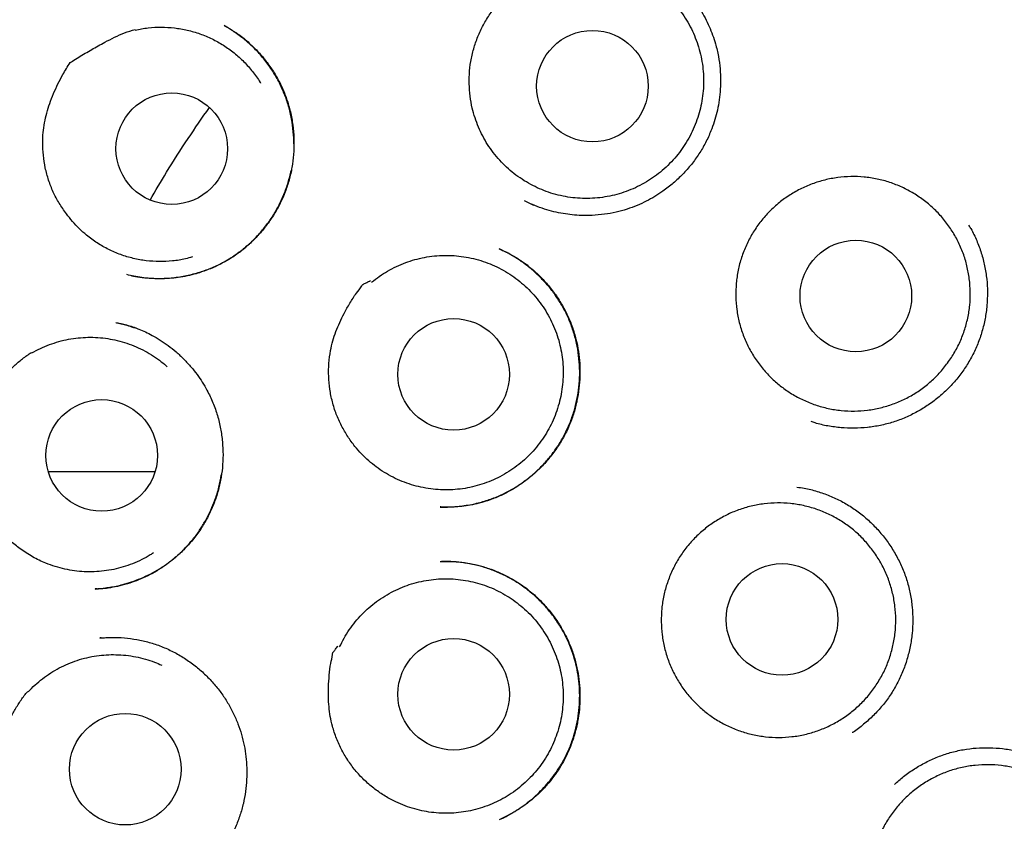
# Model space of a CAD drawing. Header units: millimetres. Extents: x 8 to 897, y 12 to 816.
# Tile 49 of 56: x 501.66 to 512.48, y 794.69 to 803.5. Entities that reach past the tile are written whole.
import ezdxf

# ---------------------------------------------------------------- set-up
doc = ezdxf.new("R2010")
doc.units = ezdxf.units.MM

msp = doc.modelspace()

# ---------------------------------------------------------------- linework, layer by layer
at = {"color": 7, "linetype": 'Continuous', "lineweight": 30}
for p, q in [((503.913, 803.431), (503.916, 803.429)), ((507.201, 801.513), (507.304, 801.464)), ((506.932, 800.978), (506.94, 800.974)), ((503.145, 798.531), (501.977, 798.531)), ((506.287, 798.146), (506.28, 798.146)), ((502.506, 797.246), (502.491, 797.245)), ((502.554, 796.706), (502.539, 796.706)), ((502.541, 796.705), (502.592, 796.708))]:
    msp.add_line(p, q, dxfattribs=at)
for centre, radius in [((514.129, 797.845), 16.35), ((514.129, 797.845), 16.174), ((507.952, 802.77), 0.613), ((503.331, 802.083), 0.613), ((510.845, 800.464), 0.613), ((506.427, 799.603), 0.613), ((502.561, 798.712), 0.613), ((510.034, 796.91), 0.613), ((506.427, 796.087), 0.613), ((502.82, 795.264), 0.613)]:
    msp.add_circle(centre, radius, dxfattribs=at)
for points, knots in [([(514.129, 815.697), (514.004, 815.696), (513.757, 815.695), (513.391, 815.683), (513.035, 815.664), (512.688, 815.639), (512.353, 815.608), (512.03, 815.572), (511.718, 815.532), (511.416, 815.488), (511.106, 815.438), (510.79, 815.38), (510.469, 815.316), (510.162, 815.249), (509.868, 815.179), (509.589, 815.108), (509.318, 815.035), (509.055, 814.96), (508.801, 814.883), (508.563, 814.807), (508.337, 814.731), (508.123, 814.656), (507.918, 814.582), (507.667, 814.487), (507.366, 814.367), (507.014, 814.219), (506.631, 814.048), (506.217, 813.85), (505.774, 813.622), (505.333, 813.38), (504.895, 813.124), (504.463, 812.854), (504.046, 812.578), (503.645, 812.295), (503.26, 812.008), (502.882, 811.711), (502.513, 811.404), (502.146, 811.082), (501.78, 810.743), (501.419, 810.387), (501.067, 810.021), (500.726, 809.644), (500.395, 809.257), (500.08, 808.868), (499.783, 808.477), (499.501, 808.086), (499.229, 807.688), (498.968, 807.282), (498.712, 806.862), (498.464, 806.425), (498.223, 805.974), (497.996, 805.517), (497.782, 805.053), (497.582, 804.584), (497.399, 804.12), (497.233, 803.66), (497.083, 803.206), (496.944, 802.749), (496.819, 802.288), (496.703, 801.813), (496.597, 801.326), (496.504, 800.825), (496.425, 800.321), (496.36, 799.814), (496.309, 799.304), (496.273, 798.804), (496.252, 798.313), (496.243, 797.833), (496.249, 797.354), (496.267, 796.874), (496.298, 796.386), (496.344, 795.888), (496.406, 795.382), (496.481, 794.878), (496.571, 794.376), (496.674, 793.876), (496.79, 793.389), (496.916, 792.915), (497.052, 792.454), (497.199, 791.997), (497.359, 791.545), (497.535, 791.088), (497.726, 790.628), (497.935, 790.165), (498.158, 789.707), (498.393, 789.255), (498.641, 788.81), (498.898, 788.378), (499.162, 787.96), (499.434, 787.554), (499.72, 787.152), (500.018, 786.755), (500.31, 786.388), (500.593, 786.05), (500.864, 785.74), (501.145, 785.435), (501.436, 785.132), (501.739, 784.832), (502.053, 784.534), (502.334, 784.282), (502.577, 784.072), (502.778, 783.903), (502.982, 783.736), (503.191, 783.571), (503.403, 783.407), (503.586, 783.271), (503.735, 783.162), (503.846, 783.083), (503.946, 783.012), (504.036, 782.948), (504.112, 782.896), (504.174, 782.852), (504.225, 782.817), (504.269, 782.787), (504.305, 782.763), (504.334, 782.743), (504.351, 782.732), (504.358, 782.727)], [0, 0, 0, 0, 0.008166, 0.016134, 0.023903, 0.031471, 0.038837, 0.045875, 0.052716, 0.059359, 0.065804, 0.073217, 0.080348, 0.087195, 0.093758, 0.100036, 0.106029, 0.112122, 0.117888, 0.12333, 0.128446, 0.133457, 0.138129, 0.142729, 0.150981, 0.159284, 0.167652, 0.178397, 0.189247, 0.200201, 0.211256, 0.222359, 0.233462, 0.243929, 0.254391, 0.264847, 0.275296, 0.285734, 0.296791, 0.30783, 0.318877, 0.329947, 0.341037, 0.352142, 0.362624, 0.373115, 0.383614, 0.394118, 0.404624, 0.415764, 0.426899, 0.438025, 0.449138, 0.460238, 0.471315, 0.481737, 0.492146, 0.502548, 0.512953, 0.523366, 0.534425, 0.545513, 0.556634, 0.567774, 0.57892, 0.590058, 0.600541, 0.610993, 0.621423, 0.631862, 0.642311, 0.653402, 0.664499, 0.675602, 0.686708, 0.697815, 0.70892, 0.719388, 0.72985, 0.740305, 0.750751, 0.761184, 0.77224, 0.783308, 0.794389, 0.805481, 0.816583, 0.827697, 0.838253, 0.848898, 0.85963, 0.870446, 0.881345, 0.89025, 0.899207, 0.908229, 0.917368, 0.926642, 0.936074, 0.945658, 0.951317, 0.957023, 0.962777, 0.968574, 0.974415, 0.980257, 0.983501, 0.98646, 0.989136, 0.991529, 0.993639, 0.995182, 0.996531, 0.997685, 0.998647, 0.999417, 1, 1, 1, 1]), ([(507.579, 804.074), (507.614, 804.082), (507.684, 804.097), (507.792, 804.109), (507.901, 804.113), (508.01, 804.107), (508.117, 804.092), (508.222, 804.069), (508.326, 804.036), (508.427, 803.995), (508.523, 803.945), (508.615, 803.888), (508.702, 803.823), (508.784, 803.75), (508.858, 803.671), (508.926, 803.587), (508.986, 803.496), (509.039, 803.401), (509.083, 803.302), (509.119, 803.2), (509.146, 803.094), (509.164, 802.987), (509.173, 802.879), (509.173, 802.771), (509.164, 802.662), (509.145, 802.554), (509.118, 802.449), (509.082, 802.347), (509.038, 802.248), (508.984, 802.152), (508.924, 802.062), (508.857, 801.978), (508.781, 801.898), (508.7, 801.826), (508.613, 801.761), (508.521, 801.703), (508.424, 801.653), (508.323, 801.612), (508.22, 801.579), (508.114, 801.555), (508.006, 801.54), (507.897, 801.534), (507.789, 801.538), (507.682, 801.55), (507.575, 801.572), (507.47, 801.602), (507.369, 801.642), (507.272, 801.689), (507.178, 801.745), (507.09, 801.808), (507.007, 801.878), (506.931, 801.955), (506.862, 802.039), (506.799, 802.128), (506.745, 802.222), (506.699, 802.32), (506.66, 802.422), (506.629, 802.536), (506.605, 802.661), (506.601, 802.751), (506.599, 802.796)], [0, 0, 0, 0, 0.016852, 0.033704, 0.051045, 0.068386, 0.085238, 0.10209, 0.119431, 0.136772, 0.153624, 0.170476, 0.187817, 0.205159, 0.22201, 0.238862, 0.256203, 0.273545, 0.290396, 0.307248, 0.32459, 0.341931, 0.358783, 0.375634, 0.392976, 0.410317, 0.427169, 0.444021, 0.461362, 0.478703, 0.495555, 0.512407, 0.529748, 0.547089, 0.563941, 0.580793, 0.598134, 0.615476, 0.632327, 0.649179, 0.66652, 0.683862, 0.700714, 0.717565, 0.734907, 0.752248, 0.7691, 0.785951, 0.803293, 0.820634, 0.837486, 0.854338, 0.871679, 0.88902, 0.905872, 0.922724, 0.940065, 0.957406, 0.978585, 1, 1, 1, 1]), ([(506.599, 802.796), (506.599, 802.843), (506.599, 802.937), (506.62, 803.077), (506.655, 803.215), (506.705, 803.348), (506.769, 803.475), (506.84, 803.585), (506.916, 803.678), (506.991, 803.756), (507.072, 803.829), (507.163, 803.901), (507.265, 803.97), (507.367, 804.036), (507.442, 804.067), (507.476, 804.093), (507.483, 804.093), (507.487, 804.093), (507.504, 804.094), (507.535, 804.095), (507.562, 804.095), (507.577, 804.096)], [0, 0, 0, 0, 0.080043, 0.160348, 0.240415, 0.32131, 0.402446, 0.483326, 0.54485, 0.606566, 0.668366, 0.730004, 0.804306, 0.878613, 0.935107, 0.946022, 0.946392, 0.947759, 0.953225, 0.97509, 1, 1, 1, 1]), ([(509.004, 803.791), (509.028, 803.762), (509.074, 803.705), (509.136, 803.614), (509.189, 803.521), (509.235, 803.427), (509.273, 803.332), (509.309, 803.223), (509.337, 803.099), (509.356, 802.963), (509.361, 802.833), (509.356, 802.708), (509.342, 802.592), (509.319, 802.482), (509.29, 802.377), (509.25, 802.266), (509.196, 802.147), (509.124, 802.024), (509.04, 801.908), (508.945, 801.801), (508.841, 801.703), (508.737, 801.622), (508.638, 801.557), (508.543, 801.504), (508.441, 801.457), (508.33, 801.416), (508.21, 801.383), (508.082, 801.36), (507.945, 801.348), (507.819, 801.348), (507.704, 801.358), (507.603, 801.373), (507.5, 801.396), (507.397, 801.428), (507.297, 801.465), (507.234, 801.496), (507.204, 801.511)], [0, 0, 0, 0, 0.027667, 0.05468, 0.081044, 0.10677, 0.13187, 0.156338, 0.191635, 0.225282, 0.257319, 0.287767, 0.316636, 0.343932, 0.37013, 0.396282, 0.431155, 0.466055, 0.500997, 0.535982, 0.570994, 0.606007, 0.632255, 0.658517, 0.68585, 0.714745, 0.745205, 0.777243, 0.81088, 0.846129, 0.870534, 0.895663, 0.921523, 0.948123, 0.975482, 1, 1, 1, 1]), ([(502.173, 801.368), (502.146, 801.406), (502.091, 801.481), (502.027, 801.606), (501.976, 801.736), (501.939, 801.872), (501.918, 802.01), (501.911, 802.14), (501.917, 802.26), (501.933, 802.368), (501.957, 802.475), (501.99, 802.582), (502.031, 802.689), (502.08, 802.795), (502.128, 802.886), (502.173, 802.964), (502.201, 803.008), (502.215, 803.029), (502.215, 803.03), (502.216, 803.03), (502.216, 803.03), (502.216, 803.03), (502.218, 803.032), (502.226, 803.036), (502.256, 803.056), (502.332, 803.103), (502.451, 803.173), (502.582, 803.246), (502.703, 803.308), (502.812, 803.358), (502.889, 803.382), (502.927, 803.393)], [0, 0, 0, 0, 0.054067, 0.108312, 0.162392, 0.216574, 0.270915, 0.325096, 0.367296, 0.409649, 0.452031, 0.49427, 0.539385, 0.584546, 0.62968, 0.659302, 0.688915, 0.689237, 0.68951, 0.689546, 0.689585, 0.68971, 0.69021, 0.692208, 0.700203, 0.732182, 0.796174, 0.86016, 0.906821, 0.953487, 1, 1, 1, 1]), ([(503.909, 803.434), (503.917, 803.43), (503.933, 803.421), (503.965, 803.403), (504.006, 803.378), (504.056, 803.345), (504.112, 803.304), (504.169, 803.256), (504.239, 803.191), (504.318, 803.108), (504.401, 803.002), (504.476, 802.886), (504.542, 802.762), (504.595, 802.628), (504.636, 802.488), (504.662, 802.344), (504.674, 802.199), (504.673, 802.054), (504.659, 801.913), (504.631, 801.774), (504.591, 801.64), (504.539, 801.513), (504.475, 801.392), (504.401, 801.278), (504.317, 801.17), (504.222, 801.068), (504.116, 800.975), (504, 800.89), (503.874, 800.816), (503.74, 800.755), (503.614, 800.712), (503.501, 800.684), (503.403, 800.666), (503.301, 800.655), (503.199, 800.652), (503.097, 800.656), (503.003, 800.666), (502.917, 800.68), (502.863, 800.692), (502.836, 800.699)], [0, 0, 0, 0, 0.006937, 0.015258, 0.027202, 0.041379, 0.057853, 0.075777, 0.093945, 0.12475, 0.15622, 0.188365, 0.221204, 0.254764, 0.289016, 0.323245, 0.357165, 0.390749, 0.423972, 0.456815, 0.489276, 0.52137, 0.553116, 0.584601, 0.616445, 0.648807, 0.681692, 0.715112, 0.749092, 0.783663, 0.818624, 0.842135, 0.865655, 0.888194, 0.913742, 0.937675, 0.960014, 0.980781, 1, 1, 1, 1]), ([(502.929, 803.386), (502.976, 803.396), (503.071, 803.414), (503.215, 803.421), (503.36, 803.413), (503.502, 803.388), (503.641, 803.348), (503.774, 803.292), (503.9, 803.221), (504.018, 803.137), (504.125, 803.04), (504.22, 802.931), (504.28, 802.85), (504.305, 802.805), (504.307, 802.802)], [0, 0, 0, 0, 0.0901854, 0.1806584, 0.2708439, 0.3610293, 0.4515023, 0.5416878, 0.6318732, 0.7223462, 0.8125316, 0.9027171, 0.9931901, 1, 1, 1, 1]), ([(504.672, 802.138), (504.671, 802.182), (504.668, 802.273), (504.649, 802.411), (504.616, 802.551), (504.569, 802.689), (504.507, 802.823), (504.432, 802.952), (504.343, 803.074), (504.253, 803.172), (504.171, 803.249), (504.105, 803.304), (504.044, 803.348), (503.991, 803.384), (503.947, 803.412), (503.919, 803.428), (503.907, 803.435)], [0, 0, 0, 0, 0.082966, 0.172866, 0.263816, 0.355885, 0.449162, 0.543786, 0.6395, 0.736065, 0.797673, 0.85218, 0.899617, 0.940028, 0.973462, 1, 1, 1, 1]), ([(503.093, 801.519), (503.153, 801.621), (503.286, 801.849), (503.503, 802.188), (503.665, 802.422), (503.744, 802.535)], [0, 0, 0, 0, 0.29461, 0.658262, 1, 1, 1, 1]), ([(502.888, 800.687), (502.896, 800.686), (502.918, 800.681), (502.957, 800.675), (503.008, 800.668), (503.068, 800.662), (503.136, 800.658), (503.235, 800.657), (503.362, 800.665), (503.511, 800.69), (503.656, 800.73), (503.794, 800.782), (503.924, 800.847), (504.046, 800.924), (504.158, 801.012), (504.26, 801.11), (504.352, 801.216), (504.434, 801.33), (504.505, 801.451), (504.564, 801.579), (504.612, 801.71), (504.632, 801.799), (504.643, 801.843)], [0, 0, 0, 0, 0.010648, 0.028923, 0.050937, 0.07671, 0.106264, 0.138973, 0.204583, 0.269458, 0.333541, 0.396782, 0.459163, 0.520705, 0.581446, 0.641538, 0.701567, 0.761631, 0.821739, 0.881906, 0.942168, 1, 1, 1, 1]), ([(509.925, 799.555), (509.891, 799.59), (509.824, 799.659), (509.738, 799.776), (509.664, 799.901), (509.606, 800.033), (509.562, 800.172), (509.535, 800.314), (509.524, 800.459), (509.529, 800.604), (509.549, 800.748), (509.587, 800.888), (509.64, 801.023), (509.707, 801.152), (509.789, 801.272), (509.883, 801.382), (509.989, 801.481), (510.106, 801.567), (510.231, 801.64), (510.364, 801.698), (510.503, 801.741), (510.645, 801.768), (510.79, 801.779), (510.935, 801.774), (511.079, 801.752), (511.219, 801.715), (511.354, 801.661), (511.482, 801.593), (511.602, 801.512), (511.711, 801.417), (511.81, 801.31), (511.896, 801.193), (511.968, 801.068), (512.026, 800.934), (512.068, 800.796), (512.094, 800.653), (512.105, 800.508), (512.099, 800.363), (512.077, 800.22), (512.038, 800.08), (511.985, 799.945), (511.916, 799.817), (511.834, 799.697), (511.739, 799.588), (511.632, 799.49), (511.515, 799.404), (511.389, 799.332), (511.255, 799.275), (511.116, 799.233), (510.974, 799.207), (510.829, 799.197), (510.684, 799.204), (510.54, 799.226), (510.401, 799.265), (510.266, 799.319), (510.141, 799.386), (510.026, 799.465), (509.959, 799.525), (509.925, 799.555)], [0, 0, 0, 0, 0.017879, 0.035815, 0.053694, 0.071573, 0.089509, 0.107388, 0.125266, 0.143202, 0.161081, 0.17896, 0.196896, 0.214775, 0.232654, 0.25059, 0.268469, 0.286348, 0.304284, 0.322163, 0.340041, 0.357977, 0.375856, 0.393735, 0.411671, 0.42955, 0.447429, 0.465365, 0.483244, 0.501123, 0.519059, 0.536938, 0.554816, 0.572752, 0.590631, 0.60851, 0.626446, 0.644325, 0.662204, 0.68014, 0.698019, 0.715898, 0.733834, 0.751713, 0.769591, 0.787527, 0.805406, 0.823285, 0.841221, 0.8591, 0.876979, 0.894915, 0.912794, 0.930673, 0.948609, 0.966488, 0.983244, 1, 1, 1, 1]), ([(503.557, 800.894), (503.532, 800.886), (503.461, 800.865), (503.339, 800.847), (503.195, 800.84), (503.05, 800.849), (502.908, 800.875), (502.769, 800.916), (502.637, 800.973), (502.511, 801.045), (502.404, 801.123), (502.314, 801.203), (502.239, 801.282), (502.195, 801.339), (502.173, 801.368)], [0, 0, 0, 0, 0.050254, 0.14305, 0.235552, 0.328054, 0.42085, 0.513352, 0.605854, 0.69865, 0.791152, 0.860726, 0.930426, 1, 1, 1, 1]), ([(512.084, 801.243), (512.092, 801.23), (512.127, 801.176), (512.174, 801.074), (512.226, 800.937), (512.262, 800.795), (512.285, 800.651), (512.293, 800.505), (512.287, 800.359), (512.267, 800.215), (512.233, 800.074), (512.186, 799.937), (512.125, 799.805), (512.052, 799.68), (511.966, 799.563), (511.869, 799.454), (511.762, 799.356), (511.646, 799.268), (511.522, 799.191), (511.392, 799.127), (511.256, 799.076), (511.115, 799.04), (510.972, 799.017), (510.827, 799.009), (510.682, 799.014), (510.538, 799.034), (510.428, 799.058), (510.368, 799.079), (510.353, 799.084)], [0, 0, 0, 0, 0.012727, 0.053462, 0.094329, 0.13527, 0.176061, 0.216748, 0.257361, 0.297917, 0.338426, 0.378901, 0.419371, 0.459868, 0.500407, 0.540998, 0.581625, 0.622259, 0.662867, 0.703425, 0.74393, 0.784401, 0.824868, 0.865363, 0.905901, 0.946491, 0.987138, 1, 1, 1, 1]), ([(505.525, 800.615), (505.553, 800.637), (505.61, 800.682), (505.701, 800.739), (505.798, 800.79), (505.899, 800.832), (506.001, 800.865), (506.107, 800.89), (506.215, 800.905), (506.324, 800.912), (506.432, 800.909), (506.539, 800.897), (506.646, 800.876), (506.751, 800.846), (506.852, 800.808), (506.949, 800.761), (507.044, 800.705), (507.133, 800.642), (507.215, 800.572), (507.292, 800.496), (507.362, 800.413), (507.425, 800.324), (507.48, 800.23), (507.527, 800.133), (507.566, 800.031), (507.596, 799.926), (507.617, 799.819), (507.629, 799.712), (507.632, 799.603), (507.625, 799.493), (507.61, 799.386), (507.586, 799.281), (507.552, 799.177), (507.51, 799.076), (507.46, 798.98), (507.403, 798.888), (507.337, 798.801), (507.264, 798.72), (507.185, 798.646), (507.1, 798.578), (507.009, 798.518), (506.913, 798.465), (506.815, 798.421), (506.712, 798.386), (506.607, 798.359), (506.499, 798.341), (506.391, 798.333), (506.283, 798.333), (506.175, 798.343), (506.067, 798.362), (505.963, 798.389), (505.861, 798.425), (505.761, 798.471), (505.666, 798.524), (505.577, 798.585), (505.493, 798.653), (505.414, 798.728), (505.336, 798.817), (505.261, 798.92), (505.218, 798.999), (505.196, 799.039)], [0, 0, 0, 0, 0.016852, 0.033704, 0.051045, 0.068386, 0.085238, 0.10209, 0.119431, 0.136772, 0.153624, 0.170476, 0.187817, 0.205159, 0.22201, 0.238862, 0.256203, 0.273545, 0.290396, 0.307248, 0.32459, 0.341931, 0.358783, 0.375634, 0.392976, 0.410317, 0.427169, 0.444021, 0.461362, 0.478703, 0.495555, 0.512407, 0.529748, 0.547089, 0.563941, 0.580793, 0.598134, 0.615476, 0.632327, 0.649179, 0.66652, 0.683862, 0.700714, 0.717565, 0.734907, 0.752248, 0.7691, 0.785951, 0.803293, 0.820634, 0.837486, 0.854338, 0.871679, 0.88902, 0.905872, 0.922724, 0.940065, 0.957406, 0.978585, 1, 1, 1, 1]), ([(506.28, 798.145), (506.285, 798.145), (506.298, 798.145), (506.325, 798.145), (506.362, 798.145), (506.413, 798.147), (506.474, 798.152), (506.546, 798.161), (506.646, 798.177), (506.767, 798.207), (506.902, 798.256), (507.031, 798.317), (507.151, 798.389), (507.263, 798.472), (507.366, 798.563), (507.459, 798.663), (507.542, 798.769), (507.615, 798.883), (507.678, 799.003), (507.729, 799.129), (507.769, 799.26), (507.796, 799.395), (507.811, 799.532), (507.813, 799.671), (507.802, 799.81), (507.778, 799.948), (507.742, 800.083), (507.693, 800.212), (507.633, 800.334), (507.564, 800.447), (507.487, 800.552), (507.403, 800.647), (507.314, 800.734), (507.22, 800.81), (507.124, 800.877), (507.027, 800.935), (506.961, 800.966), (506.929, 800.981)], [0, 0, 0, 0, 0.00412, 0.010032, 0.019588, 0.031874, 0.046913, 0.064711, 0.085242, 0.120859, 0.156033, 0.190783, 0.225135, 0.259115, 0.292731, 0.325987, 0.358888, 0.391688, 0.424768, 0.458135, 0.491595, 0.525156, 0.558858, 0.592727, 0.626788, 0.661065, 0.695382, 0.729183, 0.762318, 0.794734, 0.82647, 0.857553, 0.888002, 0.917764, 0.946359, 0.973752, 1, 1, 1, 1]), ([(506.937, 800.977), (506.942, 800.975), (506.954, 800.97), (506.979, 800.959), (507.013, 800.943), (507.058, 800.92), (507.11, 800.89), (507.17, 800.851), (507.251, 800.793), (507.346, 800.712), (507.447, 800.607), (507.537, 800.495), (507.615, 800.376), (507.68, 800.251), (507.733, 800.122), (507.773, 799.989), (507.8, 799.855), (507.814, 799.721), (507.816, 799.585), (507.806, 799.449), (507.784, 799.314), (507.75, 799.181), (507.703, 799.05), (507.643, 798.924), (507.571, 798.804), (507.487, 798.69), (507.393, 798.585), (507.29, 798.49), (507.181, 798.406), (507.067, 798.333), (506.95, 798.272), (506.83, 798.223), (506.716, 798.188), (506.612, 798.165), (506.52, 798.151), (506.435, 798.144), (506.357, 798.142), (506.31, 798.144), (506.287, 798.144)], [0, 0, 0, 0, 0.004796, 0.011179, 0.02105, 0.033406, 0.048282, 0.065703, 0.085686, 0.121496, 0.156957, 0.192053, 0.226793, 0.261191, 0.295277, 0.329037, 0.362273, 0.395159, 0.428176, 0.461369, 0.494743, 0.528307, 0.562073, 0.596067, 0.630308, 0.664809, 0.699458, 0.733622, 0.767185, 0.800122, 0.832419, 0.864077, 0.895109, 0.919481, 0.942459, 0.963493, 0.982646, 1, 1, 1, 1]), ([(505.196, 799.039), (505.176, 799.081), (505.135, 799.166), (505.093, 799.301), (505.065, 799.44), (505.052, 799.581), (505.055, 799.724), (505.072, 799.854), (505.099, 799.971), (505.133, 800.074), (505.175, 800.174), (505.226, 800.279), (505.287, 800.385), (505.35, 800.489), (505.405, 800.549), (505.424, 800.587), (505.43, 800.591), (505.434, 800.593), (505.449, 800.601), (505.476, 800.615), (505.5, 800.627), (505.513, 800.634)], [0, 0, 0, 0, 0.080043, 0.160348, 0.240415, 0.32131, 0.402446, 0.483326, 0.54485, 0.606566, 0.668366, 0.730004, 0.804306, 0.878613, 0.935107, 0.946022, 0.946392, 0.947759, 0.953225, 0.97509, 1, 1, 1, 1]), ([(502.725, 800.171), (502.742, 800.168), (502.777, 800.161), (502.836, 800.146), (502.902, 800.127), (502.971, 800.1), (503.044, 800.069), (503.122, 800.029), (503.206, 799.98), (503.294, 799.92), (503.38, 799.85), (503.465, 799.771), (503.542, 799.688), (503.609, 799.602), (503.667, 799.517), (503.727, 799.414), (503.785, 799.293), (503.835, 799.151), (503.869, 799.007), (503.889, 798.863), (503.896, 798.719), (503.889, 798.578), (503.869, 798.439), (503.837, 798.303), (503.791, 798.171), (503.732, 798.041), (503.66, 797.917), (503.575, 797.798), (503.477, 797.687), (503.375, 797.591), (503.272, 797.511), (503.172, 797.445), (503.07, 797.389), (502.97, 797.344), (502.867, 797.307), (502.764, 797.278), (502.676, 797.261), (502.612, 797.251), (502.57, 797.247), (502.532, 797.245), (502.512, 797.245), (502.503, 797.244)], [0, 0, 0, 0, 0.01331, 0.027934, 0.044086, 0.061756, 0.080252, 0.099452, 0.123428, 0.148434, 0.174476, 0.201557, 0.229679, 0.253853, 0.277992, 0.301899, 0.337339, 0.372306, 0.406811, 0.440854, 0.474417, 0.507472, 0.539996, 0.57233, 0.60506, 0.638209, 0.671799, 0.705856, 0.740393, 0.775417, 0.803797, 0.832406, 0.859782, 0.885444, 0.909285, 0.936486, 0.960851, 0.971975, 0.982078, 0.991282, 1, 1, 1, 1]), ([(502.716, 800.172), (502.756, 800.164), (502.821, 800.15), (502.884, 800.127), (502.907, 800.119)], [0, 0, 0, 0, 0.624762, 1, 1, 1, 1]), ([(502.958, 800.101), (502.955, 800.102), (502.938, 800.11), (502.921, 800.115), (502.907, 800.119)], [0, 0, 0, 0, 0.2039116, 1, 1, 1, 1]), ([(501.793, 799.839), (501.824, 799.856), (501.887, 799.89), (501.987, 799.931), (502.09, 799.965), (502.196, 799.99), (502.303, 800.005), (502.411, 800.012), (502.519, 800.009), (502.628, 799.997), (502.733, 799.976), (502.837, 799.946), (502.939, 799.907), (503.037, 799.86), (503.13, 799.805), (503.212, 799.747), (503.26, 799.705), (503.282, 799.686)], [0, 0, 0, 0, 0.06674, 0.133481, 0.20216, 0.27084, 0.33758, 0.404321, 0.473, 0.54168, 0.60842, 0.675161, 0.74384, 0.81252, 0.87926, 0.946001, 1, 1, 1, 1]), ([(501.665, 797.687), (501.628, 797.715), (501.554, 797.772), (501.456, 797.872), (501.369, 797.981), (501.294, 798.1), (501.232, 798.226), (501.188, 798.348), (501.159, 798.464), (501.141, 798.572), (501.133, 798.682), (501.133, 798.794), (501.141, 798.908), (501.156, 799.023), (501.176, 799.125), (501.195, 799.213), (501.209, 799.262), (501.216, 799.287), (501.216, 799.288), (501.216, 799.288), (501.217, 799.288), (501.217, 799.289), (501.218, 799.29), (501.224, 799.297), (501.248, 799.325), (501.307, 799.392), (501.399, 799.494), (501.503, 799.603), (501.6, 799.697), (501.69, 799.777), (501.756, 799.822), (501.789, 799.845)], [0, 0, 0, 0, 0.054067, 0.108312, 0.162392, 0.216574, 0.270915, 0.325096, 0.367296, 0.409649, 0.452031, 0.49427, 0.539385, 0.584546, 0.62968, 0.659302, 0.688915, 0.689237, 0.68951, 0.689546, 0.689585, 0.68971, 0.69021, 0.692208, 0.700203, 0.732182, 0.796174, 0.86016, 0.906821, 0.953487, 1, 1, 1, 1]), ([(502.491, 797.244), (502.498, 797.245), (502.513, 797.246), (502.546, 797.249), (502.592, 797.255), (502.653, 797.264), (502.721, 797.276), (502.802, 797.295), (502.892, 797.322), (502.993, 797.36), (503.096, 797.408), (503.199, 797.466), (503.301, 797.535), (503.399, 797.616), (503.49, 797.705), (503.572, 797.8), (503.645, 797.901), (503.708, 798.004), (503.761, 798.11), (503.81, 798.23), (503.851, 798.359), (503.867, 798.453), (503.875, 798.497)], [0, 0, 0, 0, 0.011063, 0.02448, 0.04948, 0.08073, 0.115785, 0.152284, 0.203173, 0.25659, 0.312515, 0.370943, 0.43189, 0.495304, 0.558731, 0.620981, 0.68206, 0.741972, 0.800721, 0.858323, 0.933372, 1, 1, 1, 1]), ([(510.198, 798.364), (510.225, 798.36), (510.3, 798.351), (510.42, 798.319), (510.557, 798.271), (510.689, 798.21), (510.813, 798.135), (510.929, 798.049), (511.037, 797.951), (511.134, 797.843), (511.221, 797.727), (511.297, 797.602), (511.36, 797.47), (511.41, 797.333), (511.445, 797.19), (511.466, 797.046), (511.473, 796.9), (511.466, 796.755), (511.444, 796.611), (511.409, 796.47), (511.361, 796.333), (511.299, 796.202), (511.225, 796.077), (511.138, 795.961), (511.04, 795.853), (510.931, 795.756), (510.853, 795.694), (510.809, 795.667), (510.806, 795.666)], [0, 0, 0, 0, 0.022789, 0.063411, 0.103986, 0.14451, 0.185002, 0.225478, 0.265977, 0.306516, 0.347108, 0.387763, 0.428504, 0.469375, 0.510328, 0.551132, 0.59183, 0.632454, 0.673021, 0.71354, 0.754024, 0.794502, 0.835008, 0.875555, 0.916153, 0.956789, 0.997432, 1, 1, 1, 1]), ([(509.099, 795.977), (509.065, 796.012), (508.998, 796.081), (508.913, 796.199), (508.841, 796.325), (508.783, 796.458), (508.741, 796.597), (508.715, 796.74), (508.705, 796.884), (508.711, 797.029), (508.733, 797.173), (508.772, 797.313), (508.826, 797.448), (508.894, 797.576), (508.977, 797.695), (509.072, 797.804), (509.179, 797.902), (509.297, 797.987), (509.423, 798.059), (509.556, 798.116), (509.695, 798.157), (509.838, 798.183), (509.983, 798.193), (510.128, 798.186), (510.271, 798.163), (510.411, 798.124), (510.545, 798.07), (510.673, 798), (510.792, 797.918), (510.901, 797.822), (510.998, 797.714), (511.083, 797.597), (511.154, 797.47), (511.211, 797.336), (511.252, 797.197), (511.277, 797.054), (511.286, 796.909), (511.279, 796.764), (511.255, 796.621), (511.216, 796.481), (511.161, 796.347), (511.092, 796.22), (511.008, 796.101), (510.912, 795.992), (510.804, 795.895), (510.686, 795.811), (510.56, 795.74), (510.426, 795.684), (510.287, 795.643), (510.144, 795.619), (509.999, 795.61), (509.854, 795.618), (509.711, 795.642), (509.571, 795.682), (509.437, 795.737), (509.313, 795.806), (509.199, 795.885), (509.132, 795.946), (509.099, 795.977)], [0, 0, 0, 0, 0.017879, 0.035815, 0.053694, 0.071573, 0.089509, 0.107388, 0.125266, 0.143202, 0.161081, 0.17896, 0.196896, 0.214775, 0.232654, 0.25059, 0.268469, 0.286348, 0.304284, 0.322163, 0.340041, 0.357977, 0.375856, 0.393735, 0.411671, 0.42955, 0.447429, 0.465365, 0.483244, 0.501123, 0.519059, 0.536938, 0.554816, 0.572752, 0.590631, 0.60851, 0.626446, 0.644325, 0.662204, 0.68014, 0.698019, 0.715898, 0.733834, 0.751713, 0.769591, 0.787527, 0.805406, 0.823285, 0.841221, 0.8591, 0.876979, 0.894915, 0.912794, 0.930673, 0.948609, 0.966488, 0.983244, 1, 1, 1, 1]), ([(503.129, 797.641), (503.117, 797.633), (503.077, 797.606), (503.001, 797.565), (502.901, 797.521), (502.798, 797.485), (502.694, 797.459), (502.587, 797.441), (502.479, 797.432), (502.37, 797.433), (502.263, 797.442), (502.156, 797.461), (502.051, 797.489), (501.957, 797.523), (501.874, 797.559), (501.802, 797.597), (501.732, 797.639), (501.688, 797.671), (501.665, 797.687)], [0, 0, 0, 0, 0.026205, 0.094663, 0.165109, 0.235556, 0.304014, 0.372471, 0.442918, 0.513365, 0.581822, 0.65028, 0.720727, 0.791173, 0.842959, 0.894744, 0.947372, 1, 1, 1, 1]), ([(506.28, 797.545), (506.288, 797.546), (506.305, 797.546), (506.34, 797.548), (506.385, 797.548), (506.44, 797.546), (506.502, 797.54), (506.567, 797.531), (506.65, 797.516), (506.751, 797.491), (506.87, 797.451), (506.991, 797.398), (507.113, 797.331), (507.231, 797.25), (507.342, 797.156), (507.442, 797.053), (507.531, 796.942), (507.609, 796.824), (507.674, 796.702), (507.728, 796.575), (507.768, 796.446), (507.796, 796.315), (507.812, 796.185), (507.817, 796.053), (507.81, 795.921), (507.791, 795.789), (507.76, 795.656), (507.717, 795.526), (507.665, 795.407), (507.606, 795.299), (507.543, 795.204), (507.472, 795.113), (507.396, 795.028), (507.309, 794.947), (507.215, 794.872), (507.116, 794.806), (507.02, 794.752), (506.957, 794.723), (506.927, 794.709)], [0, 0, 0, 0, 0.007026, 0.0152, 0.026804, 0.040588, 0.055982, 0.071974, 0.088554, 0.117478, 0.148009, 0.18014, 0.213878, 0.249173, 0.284622, 0.319625, 0.35419, 0.388324, 0.422038, 0.455357, 0.488304, 0.5207, 0.552516, 0.58422, 0.616342, 0.648892, 0.681872, 0.715293, 0.749172, 0.776629, 0.804402, 0.832501, 0.860697, 0.887635, 0.919209, 0.948451, 0.975371, 1, 1, 1, 1]), ([(506.938, 794.713), (506.951, 794.719), (506.981, 794.733), (507.028, 794.759), (507.089, 794.794), (507.162, 794.84), (507.24, 794.897), (507.315, 794.959), (507.385, 795.025), (507.454, 795.1), (507.522, 795.183), (507.59, 795.282), (507.654, 795.394), (507.711, 795.52), (507.754, 795.649), (507.786, 795.779), (507.805, 795.91), (507.813, 796.04), (507.81, 796.169), (507.795, 796.296), (507.77, 796.422), (507.734, 796.546), (507.686, 796.669), (507.626, 796.788), (507.554, 796.904), (507.471, 797.014), (507.376, 797.117), (507.27, 797.213), (507.154, 797.299), (507.029, 797.374), (506.9, 797.435), (506.77, 797.482), (506.642, 797.515), (506.518, 797.536), (506.401, 797.547), (506.326, 797.546), (506.292, 797.545)], [0, 0, 0, 0, 0.01112, 0.025106, 0.039555, 0.062978, 0.088668, 0.110861, 0.134515, 0.159636, 0.18623, 0.213739, 0.247883, 0.281752, 0.31517, 0.348096, 0.380574, 0.412635, 0.4443, 0.475589, 0.506775, 0.538529, 0.570912, 0.603786, 0.637141, 0.671013, 0.705427, 0.74041, 0.775989, 0.812125, 0.847486, 0.881432, 0.913882, 0.944882, 0.974456, 1, 1, 1, 1]), ([(505.175, 796.608), (505.191, 796.64), (505.222, 796.704), (505.28, 796.796), (505.345, 796.884), (505.418, 796.965), (505.496, 797.04), (505.58, 797.108), (505.671, 797.168), (505.766, 797.222), (505.865, 797.266), (505.966, 797.302), (506.072, 797.329), (506.18, 797.348), (506.287, 797.357), (506.395, 797.357), (506.504, 797.348), (506.612, 797.33), (506.716, 797.303), (506.818, 797.267), (506.918, 797.222), (507.014, 797.169), (507.103, 797.109), (507.188, 797.042), (507.267, 796.967), (507.34, 796.885), (507.405, 796.798), (507.462, 796.707), (507.512, 796.609), (507.554, 796.508), (507.587, 796.405), (507.611, 796.3), (507.626, 796.191), (507.632, 796.082), (507.628, 795.974), (507.616, 795.866), (507.595, 795.759), (507.564, 795.654), (507.525, 795.553), (507.478, 795.456), (507.422, 795.362), (507.359, 795.273), (507.289, 795.191), (507.212, 795.115), (507.129, 795.044), (507.039, 794.982), (506.946, 794.927), (506.848, 794.881), (506.746, 794.842), (506.641, 794.813), (506.535, 794.792), (506.428, 794.781), (506.319, 794.778), (506.21, 794.785), (506.103, 794.801), (505.998, 794.826), (505.894, 794.86), (505.785, 794.906), (505.673, 794.966), (505.599, 795.018), (505.563, 795.045)], [0, 0, 0, 0, 0.016852, 0.033704, 0.051045, 0.068386, 0.085238, 0.10209, 0.119431, 0.136772, 0.153624, 0.170476, 0.187817, 0.205159, 0.22201, 0.238862, 0.256203, 0.273545, 0.290396, 0.307248, 0.32459, 0.341931, 0.358783, 0.375634, 0.392976, 0.410317, 0.427169, 0.444021, 0.461362, 0.478703, 0.495555, 0.512407, 0.529748, 0.547089, 0.563941, 0.580793, 0.598134, 0.615476, 0.632327, 0.649179, 0.66652, 0.683862, 0.700714, 0.717565, 0.734907, 0.752248, 0.7691, 0.785951, 0.803293, 0.820634, 0.837486, 0.854338, 0.871679, 0.88902, 0.905872, 0.922724, 0.940065, 0.957406, 0.978585, 1, 1, 1, 1]), ([(502.54, 796.706), (502.585, 796.709), (502.675, 796.715), (502.811, 796.709), (502.948, 796.691), (503.084, 796.66), (503.218, 796.615), (503.348, 796.556), (503.472, 796.485), (503.588, 796.402), (503.693, 796.311), (503.788, 796.212), (503.872, 796.107), (503.946, 795.996), (504.008, 795.882), (504.059, 795.765), (504.099, 795.645), (504.128, 795.525), (504.147, 795.402), (504.156, 795.277), (504.155, 795.149), (504.143, 795.018), (504.119, 794.887), (504.082, 794.756), (504.032, 794.626), (503.969, 794.5), (503.892, 794.378), (503.804, 794.264), (503.707, 794.161), (503.605, 794.072), (503.502, 793.997), (503.399, 793.935), (503.3, 793.884), (503.234, 793.858), (503.203, 793.846)], [0, 0, 0, 0, 0.031962, 0.064215, 0.09678, 0.129678, 0.162948, 0.19657, 0.230302, 0.263591, 0.296289, 0.328412, 0.359969, 0.390969, 0.421426, 0.451362, 0.480789, 0.509713, 0.538478, 0.567872, 0.597913, 0.628582, 0.659859, 0.691732, 0.724204, 0.75729, 0.791014, 0.825352, 0.858775, 0.890552, 0.920684, 0.949184, 0.976073, 1, 1, 1, 1]), ([(505.563, 795.045), (505.526, 795.074), (505.453, 795.133), (505.356, 795.237), (505.271, 795.349), (505.198, 795.471), (505.138, 795.601), (505.097, 795.726), (505.071, 795.843), (505.057, 795.95), (505.051, 796.059), (505.051, 796.175), (505.061, 796.297), (505.072, 796.418), (505.095, 796.496), (505.096, 796.539), (505.1, 796.545), (505.103, 796.548), (505.113, 796.562), (505.131, 796.586), (505.148, 796.608), (505.156, 796.62)], [0, 0, 0, 0, 0.080043, 0.160348, 0.240415, 0.32131, 0.402446, 0.483326, 0.54485, 0.606566, 0.668366, 0.730004, 0.804306, 0.878613, 0.935107, 0.946022, 0.946392, 0.947759, 0.953225, 0.97509, 1, 1, 1, 1]), ([(501.753, 796.114), (501.778, 796.14), (501.828, 796.191), (501.911, 796.26), (502, 796.323), (502.094, 796.377), (502.192, 796.423), (502.293, 796.461), (502.397, 796.491), (502.504, 796.511), (502.612, 796.522), (502.719, 796.524), (502.828, 796.517), (502.936, 796.501), (503.041, 796.476), (503.136, 796.445), (503.195, 796.419), (503.221, 796.407)], [0, 0, 0, 0, 0.06674, 0.133481, 0.20216, 0.27084, 0.33758, 0.404321, 0.473, 0.54168, 0.60842, 0.675161, 0.74384, 0.81252, 0.87926, 0.946001, 1, 1, 1, 1]), ([(502.266, 794.02), (502.222, 794.037), (502.134, 794.069), (502.011, 794.135), (501.895, 794.214), (501.789, 794.305), (501.693, 794.408), (501.614, 794.511), (501.552, 794.614), (501.504, 794.712), (501.463, 794.814), (501.431, 794.921), (501.405, 795.032), (501.385, 795.147), (501.374, 795.25), (501.367, 795.34), (501.365, 795.391), (501.365, 795.417), (501.365, 795.418), (501.365, 795.418), (501.365, 795.418), (501.365, 795.419), (501.366, 795.421), (501.369, 795.429), (501.384, 795.462), (501.42, 795.544), (501.478, 795.669), (501.546, 795.803), (501.611, 795.922), (501.673, 796.025), (501.723, 796.088), (501.748, 796.119)], [0, 0, 0, 0, 0.054067, 0.108312, 0.162392, 0.216574, 0.270915, 0.325096, 0.367296, 0.409649, 0.452031, 0.49427, 0.539385, 0.584546, 0.62968, 0.659302, 0.688915, 0.689237, 0.68951, 0.689546, 0.689585, 0.68971, 0.69021, 0.692208, 0.700203, 0.732182, 0.796174, 0.86016, 0.906821, 0.953487, 1, 1, 1, 1]), ([(511.268, 795.094), (511.301, 795.124), (511.371, 795.187), (511.487, 795.269), (511.613, 795.341), (511.745, 795.401), (511.882, 795.448), (512.024, 795.481), (512.168, 795.499), (512.313, 795.502), (512.458, 795.492), (512.602, 795.469), (512.743, 795.431), (512.879, 795.38), (513.009, 795.316), (513.132, 795.24), (513.247, 795.151), (513.353, 795.051), (513.448, 794.942), (513.533, 794.824), (513.606, 794.698), (513.667, 794.565), (513.714, 794.426), (513.747, 794.284), (513.766, 794.139), (513.771, 794.007), (513.763, 793.925), (513.761, 793.892)], [0, 0, 0, 0, 0.0379256, 0.0784909, 0.1190081, 0.1594862, 0.1999481, 0.2404302, 0.2809551, 0.3215352, 0.3621569, 0.4027908, 0.4434038, 0.483971, 0.5244876, 0.56497, 0.6054358, 0.6459218, 0.6864484, 0.7270265, 0.7676675, 0.8083933, 0.8492454, 0.8901911, 0.9309918, 0.9716838, 1, 1, 1, 1]), ([(511.375, 793.118), (511.342, 793.153), (511.276, 793.224), (511.194, 793.343), (511.124, 793.47), (511.069, 793.605), (511.029, 793.744), (511.005, 793.887), (510.998, 794.032), (511.007, 794.177), (511.032, 794.32), (511.073, 794.459), (511.129, 794.593), (511.2, 794.719), (511.285, 794.837), (511.383, 794.944), (511.491, 795.04), (511.61, 795.123), (511.738, 795.192), (511.872, 795.247), (512.012, 795.286), (512.155, 795.309), (512.3, 795.316), (512.445, 795.306), (512.588, 795.281), (512.727, 795.239), (512.861, 795.182), (512.987, 795.111), (513.105, 795.026), (513.212, 794.928), (513.307, 794.819), (513.39, 794.7), (513.459, 794.572), (513.513, 794.437), (513.551, 794.297), (513.574, 794.154), (513.58, 794.009), (513.571, 793.864), (513.544, 793.721), (513.502, 793.583), (513.445, 793.449), (513.373, 793.323), (513.288, 793.206), (513.19, 793.099), (513.08, 793.004), (512.96, 792.922), (512.832, 792.854), (512.697, 792.8), (512.557, 792.762), (512.414, 792.74), (512.269, 792.735), (512.124, 792.745), (511.981, 792.772), (511.843, 792.814), (511.71, 792.872), (511.586, 792.943), (511.474, 793.024), (511.408, 793.087), (511.375, 793.118)], [0, 0, 0, 0, 0.017879, 0.035815, 0.053694, 0.071573, 0.089509, 0.107388, 0.125266, 0.143202, 0.161081, 0.17896, 0.196896, 0.214775, 0.232654, 0.25059, 0.268469, 0.286348, 0.304284, 0.322163, 0.340041, 0.357977, 0.375856, 0.393735, 0.411671, 0.42955, 0.447429, 0.465365, 0.483244, 0.501123, 0.519059, 0.536938, 0.554816, 0.572752, 0.590631, 0.60851, 0.626446, 0.644325, 0.662204, 0.68014, 0.698019, 0.715898, 0.733834, 0.751713, 0.769591, 0.787527, 0.805406, 0.823285, 0.841221, 0.8591, 0.876979, 0.894915, 0.912794, 0.930673, 0.948609, 0.966488, 0.983244, 1, 1, 1, 1])]:
    msp.add_open_spline(points, degree=3, knots=knots, dxfattribs=at)

doc.saveas('drawing.dxf')
